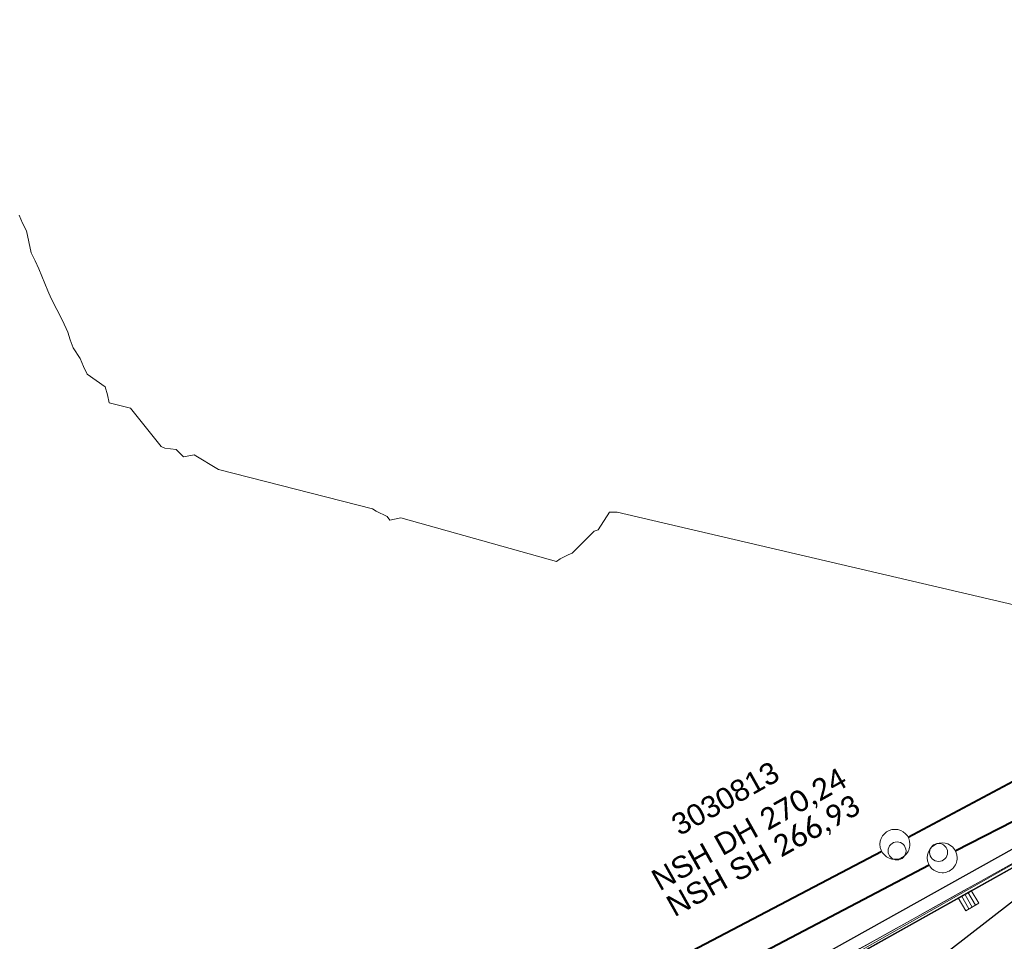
# Model space of a CAD drawing. Header units: millimetres. Extents: x 3402416 to 3403134, y 5267375 to 5268119.
# Tile 50 of 256: x 3402621 to 3402654, y 5267610 to 5267641. Entities that reach past the tile are written whole.
import ezdxf

# ---------------------------------------------------------------- set-up
doc = ezdxf.new("R2010")
doc.units = ezdxf.units.MM
doc.header["$MEASUREMENT"] = 0
doc.linetypes.add('100.4', pattern=[0])
doc.linetypes.add('100.5', pattern=[5.5, 3.9, -1.6])
for name, color, linetype, lineweight, true_color in [('ALKIS_Flurstuecksgrenze', 7, 'Continuous', 0, 0xffff80), ('BetaPlan_SW_GW_Schachtnummer', 7, 'Continuous', 0, 0xa85100), ('IVK_NSH_Modell Hoehenlinien 1 Meter', 7, 'Continuous', 0, 0xe6956a)]:
    doc.layers.add(name, color=color, linetype=linetype, lineweight=lineweight, true_color=true_color)
for name, color, linetype, lineweight in [('IVK_Fahrbahnrand', 7, 'Continuous', 0), ('IVK_NSH_Modell Umring Teil West', 7, 'Continuous', 0), ('IVK_NSH_Modell Vermaschung Teil West', 2, 'Continuous', 0), ('IVK_NSH_Topographie Fahrbahnrand', 7, 'Continuous', 0), ('IVK_Rahmen Stempel', 7, 'Continuous', 0), ('IVK_RW Kanal', 90, 'Continuous', 0), ('IVK_RW Schacht', 90, 'Continuous', 0), ('IVK_Sinkkasten', 7, 'Continuous', 0), ('IVK_SW Kanal', 20, 'Continuous', 0), ('IVK_SW Schacht', 20, 'Continuous', 0), ('IVK_SW Schachtanschrieb-Hoehen_NSH', 20, 'Continuous', 0), ('LGL_NSH_Zwischenhoehenlinie_2015', 7, 'Continuous', 0)]:
    doc.layers.add(name, color=color, linetype=linetype, lineweight=lineweight)
doc.styles.add('Arial', font='arial.ttf')
doc.styles.add('Style-Arial Unicode MS', font='ARIALUNI.TTF')

# ---------------------------------------------------------------- blocks, each defined once
blk = doc.blocks.new('STEIN')
at = {"color": 0, "linetype": 'ByBlock', "lineweight": -2}
for start, end in [(90, 180), (0, 90), (180, 270), (270, 0)]:
    blk.add_arc((0, 0), 0.00501, start, end, dxfattribs=at)
blk = doc.blocks.new('M8_2')
at = {"color": 0, "linetype": 'ByBlock', "lineweight": -2}
for p, q in [((-0.00501, -0.00499), (-0.00499, 0.00501)), ((-0.00499, 0.00501), (0.00501, 0.00499)), ((-0.00251, 0.005), (-0.00251, -0.005)), ((-0.00001, -0.005), (0.00001, 0.005)), ((0.00251, 0.005), (0.00251, -0.005)), ((0.00501, 0.00499), (0.00499, -0.00501)), ((0.00499, -0.00501), (-0.00501, -0.00499))]:
    blk.add_line(p, q, dxfattribs=at)
blk = doc.blocks.new('GULLI')
at = {"color": 0, "linetype": 'ByBlock', "lineweight": -2, "xscale": 1.000000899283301, "yscale": 1.000000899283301, "zscale": 1.000000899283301, "rotation": 90.07683971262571}
blk.add_blockref('M8_2', (0, 0), dxfattribs=at)

msp = doc.modelspace()

# ---------------------------------------------------------------- linework, layer by layer
at = {"layer": 'ALKIS_Flurstuecksgrenze', "color": 7, "linetype": 'Continuous', "lineweight": 30, "flags": 128}
msp.add_lwpolyline([(3402705.279, 5267640.195), (3402691.552, 5267638.554), (3402686.64, 5267633.462), (3402681.198, 5267629.011), (3402675.305, 5267625.249), (3402627.943, 5267598.841), (3402615.918, 5267592.67), (3402603.512, 5267587.348), (3402590.766, 5267582.887), (3402577.751, 5267579.316), (3402564.515, 5267576.665), (3402551.119, 5267574.905), (3402511.262, 5267571.094), (3402496.555, 5267569.694), (3402487.611, 5267569.384), (3402479.948, 5267569.944), (3402472.465, 5267571.255), (3402465.141, 5267573.296), (3402461.797, 5267574.418)], dxfattribs=at)
at = {"layer": 'IVK_Fahrbahnrand', "color": 7, "linetype": '100.4', "ltscale": 10}
for p, q in [((3402641.757, 5267606.054), (3402657.553, 5267614.878)), ((3402657.601, 5267614.755), (3402641.822, 5267605.929)), ((3402641.826, 5267605.955), (3402657.615, 5267614.776))]:
    msp.add_line(p, q, dxfattribs=at)
at = {"layer": 'IVK_NSH_Modell Hoehenlinien 1 Meter', "color": 32, "linetype": 'Continuous', "lineweight": 30, "true_color": 0xcd6000, "elevation": 270, "flags": 128}
msp.add_lwpolyline([(3402641.825, 5267605.95), (3402652.821, 5267612.088), (3402657.602, 5267614.757), (3402659.592, 5267615.868), (3402657.765, 5267614.475), (3402647.907, 5267606.821)], dxfattribs=at)
at = {"layer": 'IVK_NSH_Modell Umring Teil West', "color": 6, "linetype": '100.5', "ltscale": 10, "true_color": 0xe202f2}
msp.add_open_spline([(3402628.253, 5267598.544, 269.937), (3402641.757, 5267606.054, 270.023), (3402657.553, 5267614.878, 270.114), (3402675.255, 5267624.773, 270.207), (3402675.324, 5267624.659, 270.079), (3402684.824, 5267621.981, 270.344), (3402684.826, 5267621.97, 270.458), (3402684.883, 5267621.864, 270.458), (3402685.543, 5267620.164, 270.387), (3402685.562, 5267620.086, 270.387), (3402685.564, 5267620.075, 270.322), (3402687.058, 5267616.919, 270.241), (3402687.044, 5267616.907, 270.297), (3402687.083, 5267616.837, 270.298), (3402687.222, 5267616.45, 270.294), (3402686.878, 5267615.082, 270.225), (3402688.132, 5267612.963, 270.158), (3402688.854, 5267611.727, 270.108), (3402692.632, 5267606.31, 265.792), (3402690.801, 5267601.975, 265.743), (3402690.498, 5267601.81, 265.685), (3402692.019, 5267598.974, 264.145), (3402693.751, 5267596.039, 263.722), (3402697.143, 5267589.96, 261.397), (3402697.219, 5267589.903, 261.323), (3402701.143, 5267583.189, 261.113), (3402700.796, 5267582.857, 261.114), (3402700.48, 5267582.471, 261.115), (3402700.24, 5267582.096, 261.116), (3402700.018, 5267581.634, 261.118), (3402699.865, 5267581.182, 261.121), (3402699.759, 5267580.656, 261.123), (3402699.724, 5267580.1, 261.127), (3402699.757, 5267579.607, 261.13), (3402699.84, 5267579.163, 261.133), (3402699.968, 5267578.744, 261.136), (3402700.137, 5267578.349, 261.14), (3402700.357, 5267577.958, 261.143), (3402700.601, 5267577.618, 261.146), (3402700.875, 5267577.308, 261.149), (3402701.194, 5267577.017, 261.152), (3402701.458, 5267576.818, 261.155), (3402701.77, 5267576.623, 261.157), (3402702.079, 5267576.466, 261.16), (3402702.457, 5267576.317, 261.162), (3402702.826, 5267576.211, 261.164), (3402703.183, 5267576.145, 261.166), (3402703.533, 5267576.111, 261.168), (3402703.896, 5267576.109, 261.169), (3402704.292, 5267576.143, 261.171), (3402704.681, 5267576.217, 261.172), (3402704.965, 5267576.296, 261.173), (3402705.217, 5267576.386, 261.173), (3402707.832, 5267577.842, 261.175), (3402709.09, 5267572.866, 261.096), (3402708.405, 5267568.61, 260.907), (3402698.283, 5267563.277, 261.169), (3402693.549, 5267560.553, 260.917), (3402685.523, 5267555.965, 261.026), (3402668.604, 5267549.392, 261.028), (3402659.972, 5267545.813, 260.693), (3402647.149, 5267540.036, 260.412), (3402637.208, 5267534.921, 260.309), (3402625.271, 5267527.783, 260.374), (3402614.853, 5267521.252, 260.423), (3402604.386, 5267513.647, 260.492), (3402591.208, 5267503.377, 260.76), (3402587.076, 5267508.519, 261.16), (3402587.731, 5267518.469, 265.454), (3402582.621, 5267519.527, 265.304), (3402588.906, 5267527.261, 265.481), (3402594.968, 5267537.514, 265.929), (3402603.304, 5267546.246, 266.775), (3402600.832, 5267549.266, 266.887), (3402596.744, 5267551.245, 269.012), (3402591.885, 5267549.833, 268.92), (3402587.239, 5267546.861, 269.081), (3402581.243, 5267547.71, 269.55), (3402581.129, 5267547.828, 269.548), (3402576.83, 5267544.403, 269.457), (3402573.092, 5267540.608, 269.43), (3402571.878, 5267541.8, 269.408), (3402570.615, 5267542.617, 269.407), (3402574.302, 5267546.633, 269.398), (3402567.663, 5267563.645, 269.883), (3402562.649, 5267562.897, 269.866), (3402562.595, 5267563.239, 269.861), (3402562.584, 5267563.318, 269.86), (3402562.11, 5267566.725, 269.873), (3402562.099, 5267566.805, 269.873), (3402563.338, 5267566.977, 269.879), (3402565.816, 5267567.348, 269.89), (3402567.039, 5267567.542, 269.896), (3402568.655, 5267567.813, 269.908), (3402570.73, 5267568.179, 269.912), (3402571.95, 5267568.407, 269.917), (3402573.148, 5267568.637, 269.923), (3402576.065, 5267569.267, 269.935), (3402578.987, 5267569.94, 269.946), (3402580.21, 5267570.222, 269.951), (3402581.417, 5267570.509, 269.956), (3402582.621, 5267570.804, 269.961), (3402583.824, 5267571.107, 269.967), (3402585.018, 5267571.417, 269.972), (3402587.407, 5267572.063, 269.983), (3402592.197, 5267573.463, 270.005), (3402594.547, 5267574.203, 270.015), (3402595.726, 5267574.586, 270.02), (3402596.901, 5267574.978, 270.026), (3402598.088, 5267575.384, 270.031), (3402599.405, 5267575.831, 270.038), (3402600.717, 5267576.286, 270.045), (3402602.256, 5267576.82, 270.053), (3402603.278, 5267577.202, 270.058), (3402604.589, 5267577.686, 270.064), (3402605.878, 5267578.171, 270.071), (3402607.163, 5267578.664, 270.078), (3402608.444, 5267579.165, 270.085), (3402609.722, 5267579.675, 270.091), (3402613.612, 5267581.348, 270.009), (3402612.713, 5267582.91, 270.024), (3402612.692, 5267583.028, 270.024), (3402612.691, 5267583.046, 269.904), (3402610.129, 5267589.514, 269.691), (3402610.114, 5267589.539, 269.803), (3402610.039, 5267589.633, 269.803), (3402611.28, 5267590.171, 269.812), (3402612.516, 5267590.718, 269.821), (3402613.75, 5267591.273, 269.83), (3402614.979, 5267591.836, 269.839), (3402616.205, 5267592.407, 269.848), (3402617.428, 5267592.985, 269.857), (3402618.646, 5267593.572, 269.866), (3402619.861, 5267594.166, 269.874), (3402621.072, 5267594.768, 269.883), (3402622.279, 5267595.378, 269.892), (3402623.481, 5267595.996, 269.901), (3402624.68, 5267596.621, 269.91), (3402625.875, 5267597.255, 269.919), (3402627.066, 5267597.896, 269.928), (3402628.253, 5267598.544, 269.937)], degree=1, dxfattribs=at)
at = {"layer": 'IVK_NSH_Modell Vermaschung Teil West'}
for points in [[(3402641.757, 5267606.054, 270.023), (3402657.553, 5267614.878, 270.114), (3402641.826, 5267605.955, 270.023)], [(3402657.601, 5267614.755, 269.99), (3402661.113, 5267608.757, 270.204), (3402641.822, 5267605.929, 269.906)], [(3402641.826, 5267605.955, 270.023), (3402657.601, 5267614.755, 269.99), (3402641.822, 5267605.929, 269.906)], [(3402657.553, 5267614.878, 270.114), (3402657.615, 5267614.776, 270.114), (3402641.826, 5267605.955, 270.023)], [(3402641.826, 5267605.955, 270.023), (3402657.615, 5267614.776, 270.114), (3402657.601, 5267614.755, 269.99)]]:
    msp.add_3dface(points, dxfattribs=at)
at = {"layer": 'IVK_NSH_Topographie Fahrbahnrand', "color": 7, "linetype": '100.4', "ltscale": 10}
for p, q in [((3402641.757, 5267606.054, 270.023), (3402657.553, 5267614.878, 270.114)), ((3402657.601, 5267614.755, 269.99), (3402641.822, 5267605.929, 269.906)), ((3402641.826, 5267605.955, 270.023), (3402657.615, 5267614.776, 270.114))]:
    msp.add_line(p, q, dxfattribs=at)
at = {"layer": 'IVK_Rahmen Stempel', "color": 7, "linetype": 'Continuous', "lineweight": 30}
msp.add_3dface([(3402461.797, 5267374.849), (3403134.297, 5267374.849), (3403134.297, 5268117.349), (3402461.797, 5268117.349)], dxfattribs=at)
msp.add_3dface([(3402461.797, 5267374.849), (3403134.297, 5267374.849), (3403134.297, 5268117.349), (3402461.797, 5268117.349)], dxfattribs=at)
at = {"layer": 'IVK_RW Kanal', "linetype": 'Continuous', "lineweight": 40}
for p, q in [((3402652.384, 5267613.477), (3402666.334, 5267620.667)), ((3402634.904, 5267604.287), (3402651.504, 5267613.017))]:
    msp.add_line(p, q, dxfattribs=at)
at = {"layer": 'IVK_SW Kanal', "linetype": 'Continuous', "lineweight": 40}
for p, q in [((3402650.804, 5267613.937), (3402658.714, 5267618.147)), ((3402628.884, 5267602.447), (3402649.924, 5267613.467))]:
    msp.add_line(p, q, dxfattribs=at)
at = {"layer": 'LGL_NSH_Zwischenhoehenlinie_2015', "color": 190, "linetype": 'Continuous', "true_color": 0x9002f5, "elevation": 270.2, "flags": 128}
msp.add_lwpolyline([(3402621.062, 5267634.736), (3402621.172, 5267634.472), (3402621.31, 5267634.208), (3402621.472, 5267633.472), (3402621.598, 5267633.208), (3402621.719, 5267632.944), (3402622.03, 5267632.208), (3402622.134, 5267631.944), (3402622.52, 5267631.208), (3402622.699, 5267630.828), (3402622.771, 5267630.564), (3402622.878, 5267630.3), (3402623.102, 5267629.944), (3402623.219, 5267629.68), (3402623.341, 5267629.416), (3402623.942, 5267628.991), (3402624.025, 5267628.727), (3402624.082, 5267628.463), (3402624.796, 5267628.282), (3402625.815, 5267626.997), (3402625.944, 5267626.943), (3402626.316, 5267626.903), (3402626.561, 5267626.658), (3402626.925, 5267626.726), (3402627.736, 5267626.227), (3402632.888, 5267624.913), (3402633.008, 5267624.836), (3402633.38, 5267624.659), (3402633.465, 5267624.533), (3402633.829, 5267624.616), (3402639.046, 5267623.159), (3402639.168, 5267623.242), (3402639.432, 5267623.374), (3402639.561, 5267623.438), (3402640.297, 5267624.174), (3402640.432, 5267624.215), (3402640.812, 5267624.803), (3402641.076, 5267624.807), (3402661.838, 5267619.953)], dxfattribs=at)

# ---------------------------------------------------------------- block references
at = {"layer": 'IVK_RW Schacht', "linetype": 'Continuous', "lineweight": 13, "zscale": 100, "rotation": 359.9919}
for p, xscale, yscale in [((3402651.944, 5267613.247), 100, 100), ((3402651.824, 5267613.427), 59.99999999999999, 59.99999999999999)]:
    msp.add_blockref('STEIN', p, dxfattribs=dict(at, xscale=xscale, yscale=yscale))
at = {"layer": 'IVK_Sinkkasten', "color": 7, "linetype": 'Continuous', "lineweight": 13, "xscale": 49.99999999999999, "yscale": 49.99999999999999, "zscale": 100, "rotation": 299.9126113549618}
msp.add_blockref('GULLI', (3402652.824, 5267611.817), dxfattribs=at)
at = {"layer": 'IVK_SW Schacht', "linetype": 'Continuous', "lineweight": 13, "zscale": 100, "rotation": 359.9919}
for p, xscale, yscale in [((3402650.364, 5267613.697), 100, 100), ((3402650.434, 5267613.477), 59.99999999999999, 59.99999999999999)]:
    msp.add_blockref('STEIN', p, dxfattribs=dict(at, xscale=xscale, yscale=yscale))

# ---------------------------------------------------------------- texts
at = {"layer": 'BetaPlan_SW_GW_Schachtnummer', "color": 1, "linetype": 'Continuous', "insert": (3402642.802, 5267614.592), "char_height": 0.72, "attachment_point": 1, "rotation": 29.2805, "line_spacing_factor": 0.69, "style": 'Arial'}
msp.add_mtext('\\fArial Unicode MS|b0|i0|c00|p39;3030813', dxfattribs=at)
at = {"layer": 'IVK_SW Schachtanschrieb-Hoehen_NSH', "linetype": 'Continuous', "lineweight": 106, "char_height": 0.72, "attachment_point": 7, "rotation": 29.2655, "line_spacing_factor": 0.6, "style": 'Style-Arial Unicode MS'}
for s, insert in [('NSH DH \\fCalibri|b0|i0|c00|p39;270,24', (3402642.562, 5267611.994)), ('NSH SH \\fCalibri|b0|i0|c00|p39;266,93', (3402643.059, 5267611.126))]:
    msp.add_mtext(s, dxfattribs=dict(at, insert=insert))

doc.saveas('drawing.dxf')
